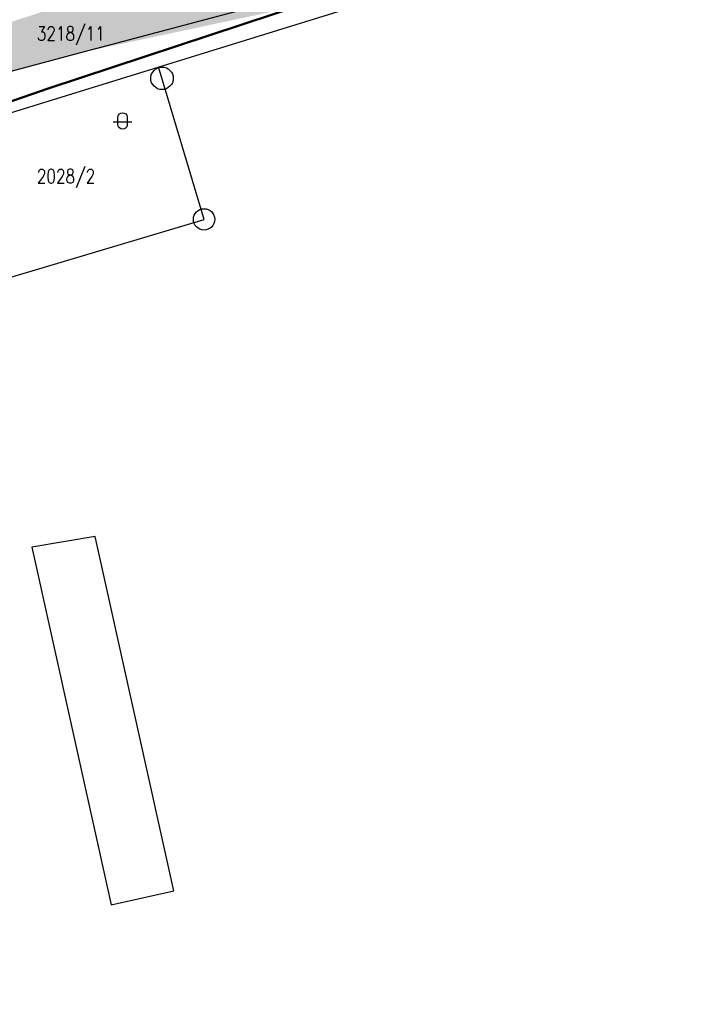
# Model space of a CAD drawing. Header units: millimetres. Extents: x -156521 to 298750130, y -256155368 to 337239.
# Tile 47 of 74: x 182126 to 255314, y 13254 to 119086. Entities that reach past the tile are written whole.
import ezdxf

# ---------------------------------------------------------------- set-up
doc = ezdxf.new("R2010")
doc.units = ezdxf.units.MM
doc.layers.add('IN_C_TENKA', color=7, linetype='Continuous', lineweight=18)
doc.layers.add('IN_SRAFY', color=8, linetype='Continuous', lineweight=9)
doc.layers.add('KATASTR', color=116, linetype='Continuous')
doc.styles.add('Koty', font='romand.shx', dxfattribs={"width": 0.8})

msp = doc.modelspace()

# ---------------------------------------------------------------- hatches: boundary and pattern name
at = {"layer": 'IN_SRAFY', "transparency": 33554687}
h = msp.add_hatch(dxfattribs=at)
h.set_pattern_fill('DOTS', color=256, scale=200, style=0, pattern_type=2)
h.paths.add_polyline_path([(84946.83872, 13253.84034), (94572.45104, 13253.84034), (106057.64652, 42889.27239), (96531.40918, 42889.27239)])
h.paths.add_polyline_path([(96531.40918, 42889.27239), (97651.62678, 42889.27239), (96722.13296, 43377.17842)])
h.paths.add_polyline_path([(97651.62678, 42889.27239), (106057.64652, 42889.27239), (116484.33056, 69793.41059), (121463.65326, 82641.63594), (131230.84702, 89641.82986), (140878.84142, 96556.59304), (157777.56626, 102811.9968), (157777.56626, 102811.9968), (169244.80037, 107056.82474), (145425.44741, 107056.82474), (135662.50623, 102811.9968), (135662.50623, 102811.9968), (126853.50764, 96556.59304), (117115.98447, 89641.82986), (113637.42258, 82641.63594), (107252.83561, 69793.41059)])
h.paths.add_polyline_path([(145425.44741, 107056.82474), (145425.44741, 107056.82474), (145425.44741, 107056.82474)])
h.paths.add_polyline_path([(145425.44741, 107056.82474), (169244.80037, 107056.82474), (172050.77716, 108095.51364), (175515.51006, 108344.5729), (149319.42434, 108344.5729), (148566.30268, 108095.51364)])
h.paths.add_polyline_path([(149319.42434, 108344.5729), (175515.51006, 108344.5729), (176285.57837, 108612.21484), (176646.74792, 112342.01754), (185391.77035, 114677.98658), (188562.74567, 115525.01702), (211702.19603, 120464.83847), (216954.45944, 122199.84809), (216954.45944, 122199.84809), (216954.45944, 122199.84809), (240608.03764, 130013.4672), (248746.58036, 133928.68442), (251434.11588, 135221.57993), (269725.44931, 144021.01076), (271371.99438, 144813.11592), (273544.2458, 145935.38447), (280874.16485, 149722.30232), (264179.9855, 149722.30232), (257137.47597, 145935.38447), (255050.39953, 144813.11592), (253577.32609, 144021.01076), (234637.33262, 135221.57993), (231174.69417, 133928.68442), (217926.13035, 130013.4672), (191485.90354, 122199.84809), (191485.90354, 122199.84809), (191485.90354, 122199.84809), (186177.19084, 120464.83847), (171062.52375, 115525.01702), (168470.81406, 114677.98658), (161407.1584, 112342.01754), (150128.73751, 108612.21484)])
h.paths.add_polyline_path([(264179.9855, 149722.30232), (265883.58361, 149722.30232), (265499.1015, 150431.62105)])
h.paths.add_polyline_path([(265883.58361, 149722.30232), (280874.16485, 149722.30232), (282247.11486, 150431.62105), (283620.06487, 151140.93978), (283899.82315, 151285.47366), (314772.0807, 167235.26822), (296215.67813, 167235.26822), (265381.26532, 151285.47366), (265114.61939, 151140.93978), (265499.1015, 150431.62105)])
h.paths.add_polyline_path([(314772.0807, 167235.26822), (314772.0807, 167235.26822), (314772.0807, 167235.26822)])
h.paths.add_polyline_path([(296215.67813, 167235.26822), (314772.0807, 167235.26822), (315663.37572, 167448.95458), (327612.8868, 170313.8281), (334801.81829, 170634.79776), (302331.34725, 170634.79776), (301756.82086, 170313.8281), (296628.78022, 167448.95458)])
h.paths.add_polyline_path([(364756.41583, 168994.4364), (364756.41583, 169786.47764), (364756.41583, 170218.52846), (347970.21675, 170218.52846), (354226.51683, 169786.47764)])
h.paths.add_polyline_path([(347970.21675, 170218.52846), (347970.21675, 170218.52846), (347970.21675, 170218.52846)])
h.paths.add_polyline_path([(347970.21675, 170218.52846), (364756.41583, 170218.52846), (364756.41583, 170634.79776), (334801.81829, 170634.79776)])
h.paths.add_polyline_path([(302331.34725, 170634.79776), (364756.41583, 170634.79776), (364756.41583, 174021.50729), (308393.45922, 174021.50729)])
h.paths.add_polyline_path([(308393.45922, 174021.50729), (313769.98437, 174021.50729), (317502.6213, 175714.86206), (317564.85637, 175726.17017), (323892.94532, 176875.98383), (327960.43396, 177615.04646), (318115.7199, 177615.04646), (315505.56495, 176875.98383), (311444.7564, 175726.17017), (311424.51521, 175714.86206)])
h.paths.add_polyline_path([(313769.98437, 174021.50729), (364756.41583, 174021.50729), (364756.41583, 175714.86206), (364756.41583, 176875.98383), (364756.41583, 177546.61644), (327583.82403, 177546.61644), (323892.94532, 176875.98383), (317502.6213, 175714.86206)])
h.paths.add_polyline_path([(327583.82403, 177546.61644), (330368.58273, 177546.61644), (330368.58273, 177615.04646), (327960.43396, 177615.04646)])
h.paths.add_polyline_path([(338947.15416, 177546.61644), (364756.41583, 177546.61644), (364756.41583, 177615.04646), (364756.41583, 179397.61149), (339473.76445, 180582.33073), (338947.15416, 180582.33073), (338947.15416, 179397.61149), (338947.15416, 177615.04646)])
h.paths.add_polyline_path([(318115.7199, 177615.04646), (330368.58273, 177615.04646), (330368.58273, 178838.83507), (330368.58273, 180088.98614), (322437.78653, 178838.83507)])
h.paths.add_polyline_path([(333498.2968, 180582.33073), (339473.76445, 180582.33073), (334867.56824, 180798.17238)])

# ---------------------------------------------------------------- linework, layer by layer
at = {"layer": 'IN_C_TENKA', "color": 8, "lineweight": 50, "transparency": 33554687}
msp.add_lwpolyline([(95997.14034, 13253.84034), (122317.566, 81652.22922), (141633.52262, 95830.36936), (172766.27335, 107389.0589), (185185.07434, 111705.28898), (240608.03764, 130013.4672), (271371.99438, 144813.11592), (314772.0807, 167235.26822), (327612.8868, 170313.8281), (347970.21675, 170218.52846), (364756.41583, 168994.4364)], dxfattribs=at)
at = {"layer": 'KATASTR', "transparency": 33554687}
for p, q in [((176182.16137, 107544.22611), (223550.32289, 122199.84809)), ((188562.74567, 115525.01702), (213683.99338, 122199.84809)), ((176646.74792, 112342.01754), (188562.74567, 115525.01702)), ((201957.65028, 97618.02899), (197067.37614, 114006.07312)), ((175055.56613, 89590.31284), (201957.65028, 97618.02899)), ((190236.89701, 63536.10993), (183441.29123, 62379.35851)), ((198686.79159, 25446.47577), (190236.89701, 63536.10993)), ((183441.29123, 62379.35851), (191965.3582, 23955.37708)), ((191965.3582, 23955.37708), (198686.79159, 25446.47577))]:
    msp.add_line(p, q, dxfattribs=at)
msp.add_lwpolyline([(192692.83301, 108622.94509, -0.9407375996), (193689.7668, 108622.94509), (193689.7668, 107753.51981, -0.8764223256), (192692.83301, 107762.43207), (192692.83301, 108622.94509)], format="xyb", dxfattribs=at)
msp.add_lwpolyline([(192194.11321, 108124.7311), (194187.9808, 108124.7311)], dxfattribs=at)
for centre, radius in [((197432.11921, 112783.76423), 1210.82243), ((201957.65028, 97618.02899), 1151.9214)]:
    msp.add_circle(centre, radius, dxfattribs=at)

# ---------------------------------------------------------------- texts
at = {"layer": 'KATASTR', "transparency": 33554687, "char_height": 1500, "width": 486.76591, "attachment_point": 1, "style": 'Koty'}
for s, insert in [('3218/11', (183970.5139, 118354.55696)), ('2028/2', (183970.5139, 103025.76206))]:
    msp.add_mtext(s, dxfattribs=dict(at, insert=insert))

doc.saveas('drawing.dxf')
